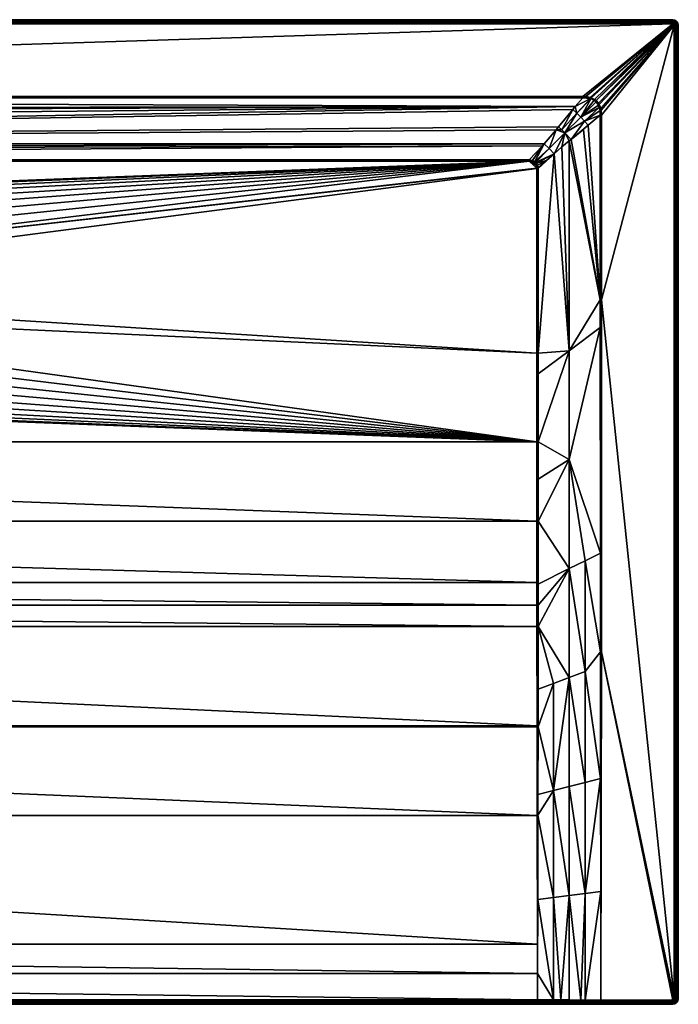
# Model space of a CAD drawing. Header units: millimetres. Extents: x 1 to 1701, y -700 to 0.
# Tile 17 of 17: x 1233 to 1701, y -700 to 0. Entities that reach past the tile are written whole.
import ezdxf

# ---------------------------------------------------------------- set-up
doc = ezdxf.new("R2010")
doc.units = ezdxf.units.MM
doc.layers.get('0').update_dxf_attribs({"color": 54})

msp = doc.modelspace()

# ---------------------------------------------------------------- meshes
at = {"color": 7}
mesh = msp.add_polyface(dxfattribs=at)
corners = [(103.4, -101.08, 14.88), (102.33, -102.12, 14.88), (104.6, -100.52, 14.88), (101.7, -103.47, 14.88), (106.39, -100.23, 14.88), (101.42, -105.59, 14.88), (106.8, -100.22, 14.88), (101.42, -105.59, 14.88), (106.8, -100.22, 14.88), (807.24, -143.59, 14.88), (817.08, -137.17, 14.88), (827.84, -132.45, 14.88), (839.23, -129.56, 14.88), (850.93, -128.59, 14.88), (1595.07, -100.22, 14.88), (106.8, -99.27, 15.03), (1604.52, -89.4, 18.32), (100.97, -93.35, 17.01), (1605.67, -88.03, 18.78), (96.24, -87.99, 18.79), (79.01, -67.29, 25.69), (86.02, -75.91, 22.82), (1627.75, -61.38, 27.66), (4.93, 0.27, 26.88), (1696.94, 0.27, -0.12), (4.93, 0.27, -0.12), (4.93, -2.73, 29.88), (68.71, -54.24, 29.88), (1696.94, -2.73, 29.88), (104.37, -99.78, 14.98), (103.01, -100.49, 14.96), (102.35, -101.14, 14.96), (106.35, -99.31, 15.02), (106.8, -99.27, 15.03), (101.75, -101.73, 14.96), (100.95, -103.25, 14.98), (100.47, -105.59, 15.03), (100.47, -105.59, 15.03), (100.47, -105.59, 15.03), (68.71, -55.19, 29.73), (1633.16, -55.19, 29.73), (1696.94, -1.58, 29.65), (4.93, -1.58, 29.65), (1696.94, -0.61, 29), (4.93, -0.61, 29), (1696.94, 0.04, 28.03), (4.93, 0.04, 28.03), (1696.94, 0.27, 26.88)]
mesh.append_faces([[corners[k] for k in face] for face in [(0, 1, 2, 0), (2, 1, 3, 2), (2, 3, 4, 2), (4, 3, 5, 4), (4, 5, 6, 4), (6, 5, 7, 6), (6, 7, 8, 6), (8, 9, 10, 8), (8, 10, 11, 8), (8, 12, 13, 8), (8, 13, 14, 8), (15, 16, 17, 15), (17, 18, 19, 17), (20, 21, 22, 20), (23, 24, 25, 23), (26, 27, 28, 26), (29, 17, 30, 29), (30, 19, 31, 30), (29, 32, 17, 29), (17, 32, 33, 17), (17, 33, 15, 17), (8, 15, 33, 8), (8, 33, 6, 8), (6, 33, 32, 6), (6, 32, 4, 6), (4, 32, 29, 4), (4, 29, 2, 4), (2, 29, 30, 2), (2, 30, 0, 2), (0, 30, 31, 0), (0, 31, 1, 0), (31, 34, 1, 31), (1, 34, 35, 1), (1, 35, 3, 1), (3, 35, 36, 3), (3, 36, 5, 3), (5, 36, 37, 5), (38, 7, 5, 38), (39, 40, 27, 39), (26, 41, 42, 26), (42, 43, 44, 42), (44, 45, 46, 44), (46, 47, 23, 46)]], dxfattribs={"vtx3": -1, "color": 7})
mesh = msp.add_polyface(dxfattribs=at)
corners = [(841.19, -150.72, 2.48), (828.52, -134.44, 14.28), (833.89, -152.94, 2.48), (827.36, -134.95, 14.28), (831.81, -153.57, 2.48), (818.08, -139.02, 14.28), (823.49, -158.01, 2.48), (813.13, -142.25, 14.28), (823.17, -158.18, 2.48), (808.53, -145.25, 14.28), (850.93, -149.76, 2.48), (850.93, -130.7, 14.28), (845.16, -150.33, 2.48), (842.94, -131.36, 14.28), (839.57, -131.64, 14.28), (1627.75, -61.38, 27.66), (68.71, -55.19, 29.73), (75.94, -63.68, 26.9), (841.38, -151.71, 2.03), (850.93, -150.77, 2.03), (841.6, -152.79, 1.88), (850.93, -151.87, 1.88), (807.24, -143.59, 14.88), (807.91, -144.46, 14.73), (817.08, -137.17, 14.88), (817.6, -138.13, 14.73), (827.84, -132.45, 14.88), (828.19, -133.48, 14.73), (839.23, -129.56, 14.88), (839.41, -130.64, 14.73), (850.93, -128.59, 14.88), (850.93, -129.69, 14.73), (800.77, -152.4, 14.28), (1595.07, -100.22, 14.88), (106.8, -99.27, 15.03), (106.8, -100.22, 14.88), (68.71, -54.24, 29.88), (1633.16, -55.19, 29.73), (1633.16, -54.24, 29.88), (4.93, -2.73, 29.88), (1696.94, -2.73, 29.88), (1696.94, -1.58, 29.65), (4.93, -1.58, 29.65), (1696.94, -0.61, 29), (4.93, -0.61, 29), (1696.94, 0.04, 28.03), (4.93, 0.04, 28.03), (1696.94, 0.27, 26.88)]
mesh.append_faces([[corners[k] for k in face] for face in [(0, 1, 2, 0), (2, 1, 3, 2), (2, 3, 4, 2), (4, 3, 5, 4), (4, 5, 6, 4), (6, 5, 7, 6), (8, 7, 9, 8), (10, 11, 12, 10), (12, 11, 13, 12), (12, 13, 0, 12), (0, 13, 14, 0), (0, 14, 1, 0), (15, 16, 17, 15), (12, 18, 19, 12), (12, 0, 18, 12), (19, 10, 12, 19), (19, 20, 21, 19), (22, 23, 24, 22), (24, 23, 25, 24), (24, 25, 26, 24), (26, 25, 27, 26), (26, 27, 28, 26), (28, 27, 29, 28), (28, 29, 30, 28), (14, 13, 29, 14), (29, 13, 31, 29), (29, 31, 30, 29), (14, 29, 1, 14), (1, 29, 27, 1), (1, 27, 3, 1), (3, 27, 25, 3), (3, 25, 5, 3), (5, 25, 7, 5), (7, 25, 23, 7), (7, 23, 9, 7), (9, 23, 32, 9), (13, 11, 31, 13), (33, 34, 35, 33), (36, 37, 38, 36), (39, 40, 41, 39), (42, 41, 43, 42), (44, 43, 45, 44), (46, 45, 47, 46)]], dxfattribs={"vtx3": -1, "color": 7})
mesh = msp.add_polyface(dxfattribs=at)
corners = [(919.9, -182.27, 14.88), (921.83, -193.86, 14.88), (1600.45, -105.59, 14.88), (903.27, -151.55, 14.88), (910.49, -160.82, 14.88), (1595.07, -100.22, 14.88), (916.08, -171.15, 14.88), (1600.45, -236.89, 14.88), (850.93, -128.59, 14.88), (862.64, -129.56, 14.88), (874.03, -132.45, 14.88), (884.79, -137.17, 14.88), (894.63, -143.59, 14.88), (1600.45, -105.59, 14.88), (1600.44, -105.18, 14.88), (1600.15, -103.39, 14.88), (1597.2, -100.49, 14.88), (1599.59, -102.19, 14.88), (1598.54, -101.12, 14.88), (1633.16, -55.19, 29.73), (68.71, -55.19, 29.73), (1627.75, -61.38, 27.66), (96.24, -87.99, 18.79), (1625.89, -63.65, 26.91), (1615.87, -75.92, 22.82), (1696.94, 0.27, 26.88), (1696.94, 0.27, -0.12), (4.93, 0.27, 26.88), (1696.94, -2.73, 29.88), (68.71, -54.24, 29.88), (1633.16, -54.24, 29.88), (918.84, -182.54, 14.73), (920.74, -193.95, 14.73), (1595.07, -99.27, 15.03), (1595.07, -99.27, 15.03), (1604.52, -89.4, 18.32), (1597.42, -99.75, 14.98), (1598.94, -100.55, 14.96), (1605.67, -88.03, 18.78), (1601.4, -105.59, 15.03), (1601.4, -105.59, 15.03), (1601.35, -105.14, 15.02), (1600.89, -103.17, 14.98), (1600.17, -101.8, 14.96), (1599.52, -101.14, 14.96), (106.8, -99.27, 15.03)]
mesh.append_faces([[corners[k] for k in face] for face in [(0, 1, 2, 0), (3, 4, 5, 3), (5, 4, 6, 5), (5, 6, 0, 5), (2, 1, 7, 2), (5, 8, 9, 5), (5, 9, 10, 5), (10, 11, 5, 10), (5, 11, 12, 5), (5, 12, 3, 5), (2, 13, 0, 2), (0, 13, 14, 0), (0, 14, 5, 0), (5, 14, 15, 5), (5, 15, 16, 5), (16, 15, 17, 16), (16, 17, 18, 16), (19, 20, 21, 19), (21, 22, 23, 21), (23, 22, 24, 23), (25, 26, 27, 25), (28, 29, 30, 28), (0, 31, 1, 0), (1, 31, 32, 1), (33, 34, 35, 33), (35, 34, 36, 35), (36, 37, 38, 36), (7, 39, 2, 7), (2, 40, 13, 2), (13, 41, 14, 13), (14, 41, 42, 14), (14, 42, 15, 14), (15, 42, 43, 15), (15, 43, 17, 15), (17, 43, 44, 17), (17, 44, 18, 17), (44, 37, 18, 44), (18, 37, 36, 18), (18, 36, 16, 18), (16, 36, 34, 16), (16, 34, 5, 16), (5, 34, 33, 5), (33, 45, 5, 33)]], dxfattribs={"vtx3": -1, "color": 7})
mesh = msp.add_polyface(dxfattribs=at)
corners = [(1697.32, -2.81, 29.88), (1696.94, -2.73, 29.88), (1697.64, -3.02, 29.88), (1642.53, -57.22, 29.88), (1697.86, -3.35, 29.88), (1697.93, -3.73, 29.88), (1700.93, -3.73, 26.88), (1700.93, -3.73, -0.12), (1700.63, -2.2, -0.12), (1700.63, -2.2, 26.88), (1699.76, -0.9, -0.12), (1699.76, -0.9, 26.88), (1698.47, -0.03, -0.12), (1698.47, -0.03, 26.88), (1696.94, 0.27, -0.12), (1696.94, 0.27, 26.88), (1699.08, -3.73, 29.65), (1698.92, -2.91, 29.65), (1698.45, -2.21, 29.65), (1697.76, -1.75, 29.65), (1696.94, -1.58, 29.65), (1700.06, -3.73, 29), (1699.82, -2.54, 29), (1699.14, -1.52, 29), (1698.13, -0.85, 29), (1696.94, -0.61, 29), (1700.71, -3.73, 28.03), (1700.42, -2.29, 28.03), (1699.6, -1.06, 28.03), (1698.38, -0.25, 28.03), (1696.94, 0.04, 28.03)]
mesh.append_faces([[corners[k] for k in face] for face in [(0, 1, 2, 0), (2, 3, 4, 2), (4, 3, 5, 4), (6, 7, 8, 6), (6, 8, 9, 6), (9, 8, 10, 9), (9, 10, 11, 9), (11, 10, 12, 11), (11, 12, 13, 11), (13, 12, 14, 13), (13, 14, 15, 13), (5, 16, 4, 5), (4, 16, 17, 4), (4, 17, 2, 4), (2, 17, 18, 2), (2, 18, 0, 2), (0, 18, 19, 0), (0, 19, 1, 0), (1, 19, 20, 1), (16, 21, 17, 16), (17, 21, 22, 17), (17, 22, 18, 17), (18, 22, 23, 18), (18, 23, 19, 18), (19, 23, 24, 19), (19, 24, 20, 19), (20, 24, 25, 20), (21, 26, 22, 21), (22, 26, 27, 22), (22, 27, 23, 22), (23, 27, 28, 23), (23, 28, 24, 23), (24, 28, 29, 24), (24, 29, 25, 24), (25, 29, 30, 25), (26, 6, 27, 26), (27, 6, 9, 27), (27, 9, 28, 27), (28, 9, 11, 28), (28, 11, 29, 28), (29, 11, 13, 29), (29, 13, 30, 29), (30, 13, 15, 30)]], dxfattribs={"vtx3": -1, "color": 7})
mesh = msp.add_polyface(dxfattribs=at)
corners = [(1612.67, -95.04, 18.79), (1607.28, -99.81, 16.99), (1601.4, -105.59, 15.03), (1601.4, -105.59, 15.03), (1645.47, -67.5, 29.73), (1636.98, -74.74, 26.9), (1645.47, -198.81, 29.73), (1697.93, -3.73, 29.88), (1646.42, -67.5, 29.88), (1646.42, -198.81, 29.88), (1634.37, -71.92, 26.26), (1631.59, -69.07, 26.04), (1620.42, -80.24, 22.12), (1628.74, -66.29, 26.26), (1645.31, -64.23, 29.76), (1644.8, -62.18, 29.78), (1644.13, -60.39, 29.79), (1642.47, -58.2, 29.8), (1624.76, -84.82, 22.82), (1633.47, -77.73, 25.73), (1600.89, -103.17, 14.98), (1600.17, -101.8, 14.96), (1599.52, -101.14, 14.96), (1601.35, -105.14, 15.02), (1601.4, -105.59, 15.03), (1604.52, -89.4, 18.32), (1597.42, -99.75, 14.98), (1605.67, -88.03, 18.78), (1598.94, -100.55, 14.96), (1609.25, -91.42, 18.23), (1618.11, -90.23, 20.6), (1623.44, -85.89, 22.38), (1618.15, -78.03, 22.3), (1615.87, -75.92, 22.82), (1614.07, -78.13, 22.08), (1625.89, -63.65, 26.91), (1627.75, -61.38, 27.66), (1600.45, -105.59, 14.88), (1600.45, -105.59, 14.88), (1645.8, -62.6, 29.88), (1646.14, -64.08, 29.88)]
mesh.append_faces([[corners[k] for k in face] for face in [(0, 1, 2, 0), (2, 3, 0, 2), (4, 5, 6, 4), (7, 8, 9, 7), (10, 11, 12, 10), (12, 11, 13, 12), (4, 14, 10, 4), (10, 14, 15, 10), (10, 15, 11, 10), (11, 15, 16, 11), (11, 16, 17, 11), (18, 19, 5, 18), (20, 1, 21, 20), (21, 1, 0, 21), (21, 0, 22, 21), (20, 23, 1, 20), (1, 23, 24, 1), (1, 24, 2, 1), (25, 26, 27, 25), (28, 22, 29, 28), (29, 22, 0, 29), (29, 0, 12, 29), (12, 0, 30, 12), (30, 31, 12, 30), (12, 31, 18, 12), (12, 18, 10, 12), (10, 18, 5, 10), (10, 5, 4, 10), (32, 33, 34, 32), (27, 28, 29, 27), (27, 29, 34, 27), (34, 29, 12, 34), (34, 12, 32, 34), (32, 12, 13, 32), (33, 32, 35, 33), (35, 32, 13, 35), (35, 13, 36, 35), (37, 2, 24, 37), (38, 24, 23, 38), (39, 14, 40, 39), (40, 14, 4, 40), (40, 4, 8, 40), (4, 9, 8, 4)]], dxfattribs={"vtx3": -1, "color": 7})
mesh = msp.add_polyface(dxfattribs=at)
corners = [(1601.4, -299.73, 15.03), (1623.43, -312.52, 22.43), (1623.43, -235.04, 22.38), (1623.44, -85.89, 22.38), (1618.11, -90.23, 20.6), (1612.67, -95.04, 18.79), (1601.4, -105.59, 15.03), (1601.4, -236.89, 15.03), (1601.4, -251.53, 15.03), (1645.47, -198.81, 29.73), (1636.98, -74.74, 26.9), (1633.47, -77.73, 25.73), (1624.76, -84.82, 22.82), (1645.48, -218.56, 29.73), (1601.37, -401.04, 16.41), (1623.43, -389.99, 23.04), (1601.4, -356.27, 15.46), (1601.4, -326.28, 15.23), (1634.68, -384.36, 26.46), (1645.54, -378.93, 29.77), (1700.93, -3.73, 26.88), (1700.93, -695.73, -0.12), (1700.93, -3.73, -0.12), (1697.93, -3.73, 29.88), (1646.42, -198.81, 29.88), (1697.93, -695.73, 29.88), (1600.45, -299.73, 14.88), (1600.45, -356.27, 15.31), (1600.45, -236.89, 14.88), (1600.45, -105.59, 14.88), (1601.4, -105.59, 15.03), (1645.47, -67.5, 29.73), (1646.32, -449.17, 29.88), (1699.08, -695.73, 29.65), (1699.08, -3.73, 29.65), (1700.06, -695.73, 29), (1700.06, -3.73, 29), (1700.71, -695.73, 28.03), (1700.71, -3.73, 28.03), (1700.93, -695.73, 26.88)]
mesh.append_faces([[corners[k] for k in face] for face in [(0, 1, 2, 0), (3, 4, 2, 3), (2, 4, 5, 2), (5, 6, 7, 5), (5, 7, 2, 5), (2, 7, 8, 2), (2, 8, 0, 2), (9, 10, 11, 9), (9, 11, 12, 9), (12, 3, 9, 12), (9, 3, 2, 9), (9, 2, 13, 9), (13, 2, 1, 13), (14, 15, 16, 14), (16, 15, 1, 16), (16, 1, 17, 16), (17, 1, 0, 17), (15, 18, 1, 15), (1, 18, 19, 1), (1, 19, 13, 1), (20, 21, 22, 20), (23, 24, 25, 23), (0, 26, 17, 0), (17, 26, 27, 17), (17, 27, 16, 17), (16, 27, 14, 16), (0, 8, 26, 0), (8, 7, 28, 8), (28, 7, 6, 28), (29, 6, 30, 29), (9, 24, 31, 9), (9, 13, 24, 9), (24, 13, 19, 24), (24, 19, 32, 24), (23, 25, 33, 23), (23, 33, 34, 23), (34, 33, 35, 34), (34, 35, 36, 34), (36, 35, 37, 36), (36, 37, 38, 36), (38, 37, 39, 38), (38, 39, 20, 38)]], dxfattribs={"vtx3": -1, "color": 7})
mesh = msp.add_polyface(dxfattribs=at)
corners = [(1645.54, -378.93, 29.77), (1634.68, -384.36, 26.46), (1645.57, -449.17, 29.78), (1634.68, -463.21, 27.06), (1645.7, -539.29, 29.82), (1634.68, -542.06, 27.88), (1634.68, -620.9, 28.84), (1645.82, -619.5, 29.85), (1601.08, -625.12, 25.84), (1612.18, -623.73, 26.77), (1601.19, -565.38, 22.65), (1612.18, -547.72, 23.88), (1601.21, -550.47, 21.97), (1612.18, -471.68, 21.42), (1601.31, -475.77, 18.79), (1601.28, -502.42, 19.76), (1601.36, -431.12, 17.17), (1623.43, -622.31, 27.81), (1623.43, -544.89, 25.88), (1623.43, -467.45, 24.24), (1601.37, -401.04, 16.41), (1601.37, -416.05, 16.73), (1623.43, -389.99, 23.04), (1700.93, -695.73, 26.88), (1700.93, -695.73, -0.12), (1700.93, -3.73, 26.88), (1646.32, -449.17, 29.88), (1645.94, -696.73, 29.88), (1696.94, -696.73, 29.88), (1697.93, -695.73, 29.88), (1646.42, -198.81, 29.88), (1600.48, -416.05, 16.6), (1600.5, -431.12, 17.04), (1600.68, -565.39, 22.61), (1600.58, -502.43, 19.68), (1600.58, -501.71, 19.65), (1600.47, -399.81, 16.25), (1645.93, -696.73, 29.88)]
mesh.append_faces([[corners[k] for k in face] for face in [(0, 1, 2, 0), (2, 1, 3, 2), (2, 3, 4, 2), (3, 5, 4, 3), (4, 5, 6, 4), (4, 6, 7, 4), (8, 9, 10, 8), (10, 9, 11, 10), (10, 11, 12, 10), (13, 14, 15, 13), (14, 13, 16, 14), (9, 17, 11, 9), (11, 17, 18, 11), (11, 18, 19, 11), (20, 21, 22, 20), (22, 21, 16, 22), (22, 16, 19, 22), (19, 16, 13, 19), (19, 13, 11, 19), (11, 13, 15, 11), (11, 15, 12, 11), (17, 6, 18, 17), (18, 6, 5, 18), (18, 5, 19, 18), (19, 5, 3, 19), (19, 3, 22, 19), (22, 3, 1, 22), (23, 24, 25, 23), (26, 27, 28, 26), (29, 30, 26, 29), (21, 31, 32, 21), (8, 10, 33, 8), (33, 10, 12, 33), (34, 12, 15, 34), (35, 15, 14, 35), (32, 14, 16, 32), (32, 16, 21, 32), (36, 21, 20, 36), (4, 7, 26, 4), (26, 7, 37, 26), (26, 37, 27, 26), (26, 0, 2, 26), (26, 2, 4, 26)]], dxfattribs={"vtx3": -1, "color": 7})
mesh = msp.add_polyface(dxfattribs=at)
corners = [(1641.43, -56.38, 29.88), (1642.53, -57.22, 29.88), (1696.94, -2.73, 29.88), (1644.19, -59.1, 29.88), (1697.93, -3.73, 29.88), (1697.64, -3.02, 29.88), (1644.77, -60.04, 29.88), (1645.8, -62.6, 29.88), (1646.14, -64.08, 29.88), (1635.16, -54.34, 29.88), (1638.37, -54.96, 29.88), (1639.07, -55.19, 29.88), (1646.42, -67.5, 29.88), (1633.16, -54.24, 29.88), (1645.31, -64.23, 29.76), (1645.04, -62.82, 29.77), (1644.8, -62.18, 29.78), (1638.53, -55.83, 29.78), (1628.74, -66.29, 26.26), (1638.8, -55.91, 29.78), (1631.59, -69.07, 26.04), (1641.04, -56.98, 29.79), (1642.47, -58.2, 29.8), (1642.06, -57.74, 29.8), (1644.13, -60.39, 29.79), (1643.61, -59.5, 29.79), (1627.75, -61.38, 27.66), (1633.16, -55.19, 29.73), (1638.14, -55.71, 29.78), (1635.07, -55.21, 29.75)]
mesh.append_faces([[corners[k] for k in face] for face in [(0, 1, 2, 0), (1, 3, 4, 1), (5, 2, 1, 5), (3, 6, 4, 3), (4, 6, 7, 4), (4, 7, 8, 4), (9, 10, 2, 9), (2, 10, 11, 2), (2, 11, 0, 2), (8, 12, 4, 8), (2, 13, 9, 2), (14, 15, 16, 14), (17, 18, 19, 17), (19, 18, 20, 19), (19, 20, 21, 19), (21, 20, 22, 21), (21, 22, 23, 21), (22, 24, 25, 22), (26, 18, 17, 26), (26, 17, 27, 26), (27, 17, 28, 27), (27, 28, 29, 27), (13, 27, 29, 13), (13, 29, 9, 13), (9, 29, 28, 9), (9, 28, 10, 9), (10, 28, 17, 10), (10, 17, 11, 10), (17, 19, 11, 17), (11, 19, 21, 11), (11, 21, 0, 11), (0, 21, 23, 0), (0, 23, 1, 0), (1, 23, 22, 1), (1, 22, 3, 1), (22, 25, 3, 22), (3, 25, 24, 3), (3, 24, 6, 3), (6, 24, 16, 6), (6, 16, 7, 6), (16, 15, 7, 16), (7, 15, 14, 7)]], dxfattribs={"vtx3": -1, "color": 7})
mesh = msp.add_polyface(dxfattribs=at)
corners = [(878.7, -158.18, 2.48), (893.34, -145.25, 14.28), (888.74, -142.25, 14.28), (878.38, -158.01, 2.48), (883.79, -139.02, 14.28), (870.06, -153.57, 2.48), (874.51, -134.95, 14.28), (867.98, -152.94, 2.48), (873.35, -134.44, 14.28), (860.68, -150.72, 2.48), (862.3, -131.64, 14.28), (856.71, -150.33, 2.48), (858.93, -131.36, 14.28), (850.93, -149.76, 2.48), (850.93, -130.7, 14.28), (1627.75, -61.38, 27.66), (75.94, -63.68, 26.9), (79.01, -67.29, 25.69), (106.8, -99.27, 15.03), (1595.07, -99.27, 15.03), (1604.52, -89.4, 18.32), (100.97, -93.35, 17.01), (1605.67, -88.03, 18.78), (96.24, -87.99, 18.79), (1614.07, -78.13, 22.08), (1615.87, -75.92, 22.82), (86.02, -75.91, 22.82), (860.49, -151.71, 2.03), (850.93, -150.77, 2.03), (850.93, -151.87, 1.88), (860.27, -152.79, 1.88), (884.79, -137.17, 14.88), (874.03, -132.45, 14.88), (873.68, -133.48, 14.73), (894.63, -143.59, 14.88), (884.27, -138.13, 14.73), (862.46, -130.64, 14.73), (862.64, -129.56, 14.88), (850.93, -129.69, 14.73), (850.93, -128.59, 14.88), (893.96, -144.46, 14.73), (901.1, -152.4, 14.28)]
mesh.append_faces([[corners[k] for k in face] for face in [(0, 1, 2, 0), (3, 2, 4, 3), (5, 4, 6, 5), (5, 6, 7, 5), (7, 6, 8, 7), (7, 8, 9, 7), (9, 8, 10, 9), (9, 10, 11, 9), (11, 10, 12, 11), (11, 12, 13, 11), (13, 12, 14, 13), (15, 16, 17, 15), (18, 19, 20, 18), (21, 20, 22, 21), (23, 22, 24, 23), (23, 24, 25, 23), (15, 26, 23, 15), (7, 9, 27, 7), (27, 9, 11, 27), (27, 11, 28, 27), (28, 11, 13, 28), (28, 29, 27, 28), (27, 29, 30, 27), (31, 32, 33, 31), (34, 31, 35, 34), (33, 32, 36, 33), (36, 32, 37, 36), (36, 37, 38, 36), (39, 38, 37, 39), (2, 1, 40, 2), (40, 1, 41, 40), (4, 2, 35, 4), (35, 2, 40, 35), (35, 40, 34, 35), (31, 33, 35, 31), (35, 33, 6, 35), (35, 6, 4, 35), (38, 14, 12, 38), (38, 12, 36, 38), (36, 12, 10, 36), (36, 10, 33, 36), (33, 10, 8, 33), (33, 8, 6, 33)]], dxfattribs={"vtx3": -1, "color": 7})
mesh = msp.add_polyface(dxfattribs=at)
corners = [(781.97, -182.27, 14.88), (785.79, -171.15, 14.88), (106.8, -100.22, 14.88), (791.38, -160.82, 14.88), (798.6, -151.55, 14.88), (101.42, -299.73, 14.88), (827.84, -267.01, 14.88), (817.08, -262.29, 14.88), (807.24, -255.87, 14.88), (798.6, -247.91, 14.88), (791.38, -238.64, 14.88), (785.79, -228.31, 14.88), (781.97, -217.19, 14.88), (101.42, -236.89, 14.88), (780.04, -205.6, 14.88), (101.42, -105.59, 14.88), (780.04, -193.86, 14.88), (850.93, -270.87, 14.88), (839.23, -269.9, 14.88), (807.24, -143.59, 14.88), (827.84, -132.45, 14.88), (839.23, -129.56, 14.88), (100.94, -699.73, 26.71), (4.93, -699.73, -0.12), (1600.93, -699.73, 26.71), (783.03, -216.92, 14.73), (781.13, -205.51, 14.73), (781.13, -193.95, 14.73), (783.03, -182.54, 14.73), (784.01, -182.78, 14.28), (782.14, -194.03, 14.28), (782.14, -195.72, 14.28), (782.14, -205.43, 14.28), (783.18, -211.68, 14.28), (100.47, -251.53, 15.03), (100.47, -236.89, 15.03), (101.39, -416.05, 16.6), (100.5, -416.05, 16.73), (100.51, -431.12, 17.17), (100.66, -550.47, 21.97), (101.19, -565.39, 22.61), (101.29, -502.43, 19.68), (101.37, -431.12, 17.04), (100.5, -401.04, 16.41), (101.4, -399.81, 16.25), (100.47, -356.27, 15.46), (101.42, -356.27, 15.31), (100.47, -326.28, 15.23)]
mesh.append_faces([[corners[k] for k in face] for face in [(0, 1, 2, 0), (2, 1, 3, 2), (2, 3, 4, 2), (5, 6, 7, 5), (7, 8, 5, 7), (5, 8, 9, 5), (5, 9, 10, 5), (10, 11, 5, 10), (5, 11, 12, 5), (5, 12, 13, 5), (13, 12, 14, 13), (13, 14, 15, 13), (15, 14, 16, 15), (5, 17, 18, 5), (5, 18, 6, 5), (2, 15, 16, 2), (2, 16, 0, 2), (4, 19, 2, 4), (20, 21, 2, 20), (22, 23, 24, 22), (12, 25, 14, 12), (14, 25, 26, 14), (14, 26, 16, 14), (16, 26, 27, 16), (16, 27, 0, 16), (0, 27, 28, 0), (0, 28, 1, 0), (29, 28, 30, 29), (30, 28, 27, 30), (30, 27, 31, 30), (31, 27, 26, 31), (31, 26, 32, 31), (32, 26, 33, 32), (33, 26, 25, 33), (34, 5, 13, 34), (35, 13, 15, 35), (36, 37, 38, 36), (39, 40, 41, 39), (38, 42, 36, 38), (43, 36, 44, 43), (45, 44, 46, 45), (47, 46, 5, 47)]], dxfattribs={"vtx3": -1, "color": 7})
mesh = msp.add_polyface(dxfattribs=at)
corners = [(1600.45, -299.73, 14.88), (916.08, -228.31, 14.88), (910.49, -238.64, 14.88), (884.79, -262.29, 14.88), (874.03, -267.01, 14.88), (862.64, -269.9, 14.88), (850.93, -270.87, 14.88), (101.42, -299.73, 14.88), (903.27, -247.91, 14.88), (894.63, -255.87, 14.88), (1600.45, -236.89, 14.88), (921.83, -193.86, 14.88), (921.83, -205.6, 14.88), (919.9, -217.19, 14.88), (1600.45, -356.27, 15.31), (101.42, -356.27, 15.31), (1600.47, -399.81, 16.25), (101.4, -399.81, 16.25), (1600.48, -416.05, 16.6), (101.39, -416.05, 16.6), (1600.5, -431.12, 17.04), (101.37, -431.12, 17.04), (1600.58, -501.71, 19.65), (101.29, -501.71, 19.65), (1600.58, -502.43, 19.68), (101.29, -502.43, 19.68), (1600.68, -565.39, 22.61), (101.19, -565.39, 22.61), (1600.85, -656.87, 27.52), (101.02, -656.87, 27.52), (1600.89, -677.92, 28.65), (100.98, -677.92, 28.65), (1600.93, -696.56, 29.7), (1600.93, -699.73, 26.71), (4.93, -699.73, -0.12), (1696.94, -699.73, -0.12), (920.74, -193.95, 14.73), (920.74, -205.51, 14.73), (919.73, -205.43, 14.28), (918.69, -211.68, 14.28), (918.84, -216.92, 14.73), (919.73, -195.72, 14.28), (919.73, -194.03, 14.28), (1601.21, -550.47, 21.97), (1601.28, -502.42, 19.76), (1601.31, -475.77, 18.79), (1601.37, -416.05, 16.73), (1601.37, -401.04, 16.41), (1601.4, -251.53, 15.03), (100.94, -697.76, 29.52), (1600.93, -697.76, 29.52), (100.94, -698.79, 28.89), (1600.93, -698.79, 28.89), (100.94, -699.49, 27.89), (1600.93, -699.49, 27.89), (100.94, -699.73, 26.71)]
mesh.append_faces([[corners[k] for k in face] for face in [(0, 1, 2, 0), (0, 3, 4, 0), (4, 5, 0, 4), (0, 5, 6, 0), (0, 6, 7, 0), (2, 8, 0, 2), (0, 8, 9, 0), (0, 9, 3, 0), (10, 11, 12, 10), (10, 12, 0, 10), (0, 12, 13, 0), (0, 13, 1, 0), (0, 7, 14, 0), (14, 15, 16, 14), (16, 17, 18, 16), (18, 19, 20, 18), (20, 21, 22, 20), (22, 23, 24, 22), (24, 25, 26, 24), (26, 27, 28, 26), (28, 29, 30, 28), (30, 31, 32, 30), (33, 34, 35, 33), (11, 36, 12, 11), (12, 36, 37, 12), (12, 37, 13, 12), (38, 39, 37, 38), (37, 39, 40, 37), (37, 40, 13, 37), (38, 37, 41, 38), (41, 37, 36, 41), (41, 36, 42, 41), (26, 43, 24, 26), (24, 44, 22, 24), (22, 45, 20, 22), (18, 46, 16, 18), (16, 47, 14, 16), (0, 48, 10, 0), (32, 49, 50, 32), (50, 51, 52, 50), (52, 53, 54, 52), (54, 55, 33, 54)]], dxfattribs={"vtx3": -1, "color": 7})
mesh = msp.add_polyface(dxfattribs=at)
corners = [(806.67, -252.49, 14.28), (808.53, -254.21, 14.28), (823.17, -241.28, 2.48), (818.08, -260.44, 14.28), (828.62, -244.18, 2.48), (820.01, -261.29, 14.28), (831.81, -245.89, 2.48), (828.52, -265.02, 14.28), (839.45, -248.21, 2.48), (835.07, -266.68, 14.28), (841.19, -248.74, 2.48), (839.57, -267.82, 14.28), (850.93, -249.7, 2.48), (850.93, -268.76, 14.28), (1600.45, -356.27, 15.31), (101.42, -299.73, 14.88), (101.42, -356.27, 15.31), (1600.48, -416.05, 16.6), (101.4, -399.81, 16.25), (101.39, -416.05, 16.6), (1600.5, -431.12, 17.04), (101.37, -431.12, 17.04), (1600.58, -502.43, 19.68), (101.29, -501.71, 19.65), (101.29, -502.43, 19.68), (841.38, -247.75, 2.03), (850.93, -248.69, 2.03), (850.93, -247.59, 1.88), (850.93, -270.87, 14.88), (850.93, -269.77, 14.73), (839.23, -269.9, 14.88), (839.41, -268.82, 14.73), (827.84, -267.01, 14.88), (828.19, -265.98, 14.73), (817.08, -262.29, 14.88), (817.6, -261.33, 14.73), (807.24, -255.87, 14.88), (807.91, -255, 14.73), (1600.93, -696.56, 29.7), (100.94, -696.56, 29.7), (100.94, -697.76, 29.52), (1600.93, -697.76, 29.52), (100.94, -698.79, 28.89), (1600.93, -698.79, 28.89), (100.94, -699.49, 27.89), (1600.93, -699.49, 27.89), (100.94, -699.73, 26.71)]
mesh.append_faces([[corners[k] for k in face] for face in [(0, 1, 2, 0), (2, 1, 3, 2), (4, 3, 5, 4), (4, 5, 6, 4), (6, 5, 7, 6), (6, 7, 8, 6), (8, 7, 9, 8), (8, 9, 10, 8), (10, 9, 11, 10), (10, 11, 12, 10), (12, 11, 13, 12), (14, 15, 16, 14), (17, 18, 19, 17), (20, 19, 21, 20), (22, 23, 24, 22), (25, 8, 10, 25), (25, 10, 26, 25), (26, 10, 12, 26), (26, 27, 25, 26), (28, 29, 30, 28), (30, 29, 31, 30), (30, 31, 32, 30), (32, 31, 33, 32), (32, 33, 34, 32), (34, 33, 35, 34), (34, 35, 36, 34), (36, 35, 37, 36), (0, 37, 1, 0), (1, 37, 3, 1), (3, 37, 35, 3), (3, 35, 5, 3), (5, 35, 33, 5), (5, 33, 7, 5), (7, 33, 9, 7), (9, 33, 31, 9), (9, 31, 11, 9), (11, 31, 13, 11), (13, 31, 29, 13), (38, 39, 40, 38), (41, 40, 42, 41), (43, 42, 44, 43), (45, 44, 46, 45)]], dxfattribs={"vtx3": -1, "color": 7})
mesh = msp.add_polyface(dxfattribs=at)
corners = [(873.25, -244.18, 2.48), (883.79, -260.44, 14.28), (878.7, -241.28, 2.48), (893.34, -254.21, 14.28), (850.93, -249.7, 2.48), (850.93, -268.76, 14.28), (860.68, -248.74, 2.48), (862.3, -267.82, 14.28), (862.42, -248.21, 2.48), (866.8, -266.68, 14.28), (870.06, -245.89, 2.48), (873.35, -265.02, 14.28), (881.86, -261.29, 14.28), (1600.47, -399.81, 16.25), (101.42, -356.27, 15.31), (101.4, -399.81, 16.25), (1600.58, -501.71, 19.65), (101.37, -431.12, 17.04), (101.29, -501.71, 19.65), (1600.68, -565.39, 22.61), (101.29, -502.43, 19.68), (101.19, -565.39, 22.61), (1600.85, -656.87, 27.52), (101.02, -656.87, 27.52), (1600.89, -677.92, 28.65), (100.98, -677.92, 28.65), (1600.93, -696.56, 29.7), (100.94, -696.56, 29.7), (850.93, -248.69, 2.03), (860.49, -247.75, 2.03), (860.27, -246.67, 1.88), (850.93, -247.59, 1.88), (894.63, -255.87, 14.88), (902.47, -247.17, 14.73), (893.96, -255, 14.73), (884.79, -262.29, 14.88), (884.27, -261.33, 14.73), (874.03, -267.01, 14.88), (873.68, -265.98, 14.73), (862.64, -269.9, 14.88), (862.46, -268.82, 14.73), (850.93, -270.87, 14.88), (850.93, -269.77, 14.73), (895.2, -252.49, 14.28)]
mesh.append_faces([[corners[k] for k in face] for face in [(0, 1, 2, 0), (2, 1, 3, 2), (4, 5, 6, 4), (6, 5, 7, 6), (6, 7, 8, 6), (8, 7, 9, 8), (8, 9, 10, 8), (10, 9, 11, 10), (10, 11, 0, 10), (0, 11, 12, 0), (0, 12, 1, 0), (13, 14, 15, 13), (16, 17, 18, 16), (19, 20, 21, 19), (22, 21, 23, 22), (24, 23, 25, 24), (26, 25, 27, 26), (28, 4, 29, 28), (4, 6, 29, 4), (29, 6, 8, 29), (29, 30, 28, 29), (28, 30, 31, 28), (32, 33, 34, 32), (32, 34, 35, 32), (35, 34, 36, 35), (35, 36, 37, 35), (37, 36, 38, 37), (37, 38, 39, 37), (39, 38, 40, 39), (39, 40, 41, 39), (41, 40, 42, 41), (5, 42, 7, 5), (7, 42, 40, 7), (7, 40, 9, 7), (9, 40, 38, 9), (9, 38, 11, 9), (11, 38, 12, 11), (12, 38, 36, 12), (12, 36, 1, 12), (1, 36, 3, 1), (3, 36, 34, 3), (3, 34, 43, 3)]], dxfattribs={"vtx3": -1, "color": 7})
mesh = msp.add_polyface(dxfattribs=at)
corners = [(1600.98, -677.92, 28.66), (1600.94, -696.56, 29.7), (1612.18, -696.61, 29.75), (1617.35, -696.63, 29.77), (1623.43, -696.65, 29.8), (1623.43, -622.31, 27.81), (1631.64, -696.68, 29.83), (1634.68, -696.69, 29.84), (1634.68, -620.9, 28.84), (1645.82, -619.5, 29.85), (1645.93, -696.73, 29.88), (1601.08, -625.12, 25.84), (1612.18, -623.73, 26.77), (1697.93, -695.73, 29.88), (1646.32, -449.17, 29.88), (1697.86, -696.11, 29.88), (1696.94, -696.73, 29.88), (1697.64, -696.44, 29.88), (1697.32, -696.65, 29.88), (1700.63, -697.26, 26.88), (1700.63, -697.26, -0.12), (1700.93, -695.73, -0.12), (1700.93, -695.73, 26.88), (1600.93, -696.56, 29.7), (1600.89, -677.92, 28.65), (1600.85, -656.87, 27.52), (1600.68, -565.39, 22.61), (1600.94, -697.76, 29.52), (1617.36, -697.81, 29.57), (1631.64, -697.84, 29.61), (1645.93, -697.86, 29.66), (1697.76, -697.71, 29.65), (1698.45, -697.25, 29.65), (1698.92, -696.55, 29.65), (1699.08, -695.73, 29.65), (1699.14, -697.94, 29), (1699.82, -696.92, 29), (1700.06, -695.73, 29), (1700.42, -697.17, 28.03), (1700.71, -695.73, 28.03)]
mesh.append_faces([[corners[k] for k in face] for face in [(0, 1, 2, 0), (3, 4, 5, 3), (6, 7, 8, 6), (9, 8, 7, 9), (9, 7, 10, 9), (0, 2, 11, 0), (11, 2, 12, 11), (2, 3, 12, 2), (12, 3, 5, 12), (4, 6, 5, 4), (5, 6, 8, 5), (13, 14, 15, 13), (15, 14, 16, 15), (15, 16, 17, 15), (17, 16, 18, 17), (19, 20, 21, 19), (19, 21, 22, 19), (23, 1, 24, 23), (24, 1, 0, 24), (24, 0, 25, 24), (25, 0, 11, 25), (25, 11, 26, 25), (23, 27, 1, 23), (2, 1, 27, 2), (4, 3, 28, 4), (7, 6, 29, 7), (7, 30, 10, 7), (4, 29, 6, 4), (2, 28, 3, 2), (18, 31, 17, 18), (17, 31, 32, 17), (17, 32, 15, 17), (15, 32, 33, 15), (15, 33, 13, 15), (13, 33, 34, 13), (33, 35, 36, 33), (33, 36, 34, 33), (34, 36, 37, 34), (36, 38, 37, 36), (37, 38, 39, 37), (38, 19, 39, 38), (39, 19, 22, 39)]], dxfattribs={"vtx3": -1, "color": 7})
mesh = msp.add_polyface(dxfattribs=at)
corners = [(1600.93, -699.73, 26.71), (1696.94, -699.73, -0.12), (1600.95, -699.73, 26.71), (1631.65, -699.73, 26.83), (1617.37, -699.73, 26.77), (1600.93, -699.49, 27.89), (1600.95, -699.49, 27.89), (1600.93, -698.79, 28.89), (1600.94, -698.79, 28.89), (1600.93, -697.76, 29.52), (1600.94, -697.76, 29.52), (1600.93, -696.56, 29.7), (1631.64, -697.84, 29.61), (1631.65, -698.83, 28.97), (1645.93, -698.85, 29), (1645.93, -698.84, 29.01), (1645.93, -697.88, 29.65), (1634.68, -696.69, 29.84), (1645.93, -697.86, 29.66), (1645.94, -699.73, 26.88), (1631.65, -699.5, 27.99), (1645.94, -699.5, 28.03), (1645.94, -699.5, 28.03), (1617.36, -699.49, 27.95), (1617.36, -698.81, 28.93), (1617.36, -697.81, 29.57), (1623.43, -696.65, 29.8), (1612.18, -696.61, 29.75), (1645.94, -696.73, 29.88), (1645.93, -696.73, 29.88), (1645.94, -697.86, 29.66), (1645.94, -697.88, 29.65), (1645.94, -698.84, 29.01), (1645.94, -698.85, 29), (1645.94, -699.5, 28.03)]
mesh.append_faces([[corners[k] for k in face] for face in [(0, 1, 2, 0), (2, 1, 3, 2), (2, 3, 4, 2), (0, 2, 5, 0), (5, 2, 6, 5), (5, 6, 7, 5), (7, 6, 8, 7), (7, 8, 9, 7), (9, 8, 10, 9), (9, 10, 11, 9), (12, 13, 14, 12), (14, 15, 12, 14), (12, 15, 16, 12), (12, 16, 17, 12), (17, 16, 18, 17), (3, 19, 20, 3), (20, 19, 21, 20), (20, 21, 13, 20), (13, 21, 22, 13), (13, 22, 14, 13), (4, 3, 23, 4), (23, 3, 20, 23), (23, 20, 24, 23), (24, 20, 13, 24), (24, 13, 25, 24), (25, 13, 12, 25), (25, 12, 26, 25), (2, 4, 6, 2), (6, 4, 23, 6), (6, 23, 8, 6), (8, 23, 24, 8), (8, 24, 10, 8), (10, 24, 25, 10), (10, 25, 27, 10), (28, 29, 30, 28), (30, 29, 18, 30), (30, 18, 31, 30), (31, 18, 16, 31), (31, 16, 32, 31), (32, 16, 15, 32), (33, 15, 14, 33), (34, 14, 22, 34)]], dxfattribs={"vtx3": -1, "color": 7})
mesh = msp.add_polyface(dxfattribs=at)
corners = [(1696.94, -699.73, 26.88), (1645.94, -699.73, 26.88), (1696.94, -699.73, -0.12), (1631.65, -699.73, 26.83), (1698.47, -699.43, -0.12), (1698.47, -699.43, 26.88), (1699.76, -698.56, -0.12), (1699.76, -698.56, 26.88), (1700.63, -697.26, -0.12), (1700.63, -697.26, 26.88), (1645.94, -698.84, 29.01), (1645.93, -698.84, 29.01), (1645.94, -698.85, 29), (1645.93, -698.85, 29), (1645.94, -699.5, 28.03), (1645.94, -699.5, 28.03), (1645.94, -699.5, 28.03), (1645.94, -699.5, 28.03), (1696.94, -699.5, 28.03), (1645.94, -696.73, 29.88), (1645.94, -697.86, 29.66), (1696.94, -696.73, 29.88), (1696.94, -697.88, 29.65), (1645.94, -697.88, 29.65), (1696.94, -698.85, 29), (1697.32, -696.65, 29.88), (1697.76, -697.71, 29.65), (1698.13, -698.61, 29), (1698.45, -697.25, 29.65), (1699.14, -697.94, 29), (1698.92, -696.55, 29.65), (1698.38, -699.21, 28.03), (1699.6, -698.4, 28.03), (1699.82, -696.92, 29), (1700.42, -697.17, 28.03)]
mesh.append_faces([[corners[k] for k in face] for face in [(0, 1, 2, 0), (2, 1, 3, 2), (0, 2, 4, 0), (0, 4, 5, 0), (5, 4, 6, 5), (5, 6, 7, 5), (7, 6, 8, 7), (7, 8, 9, 7), (10, 11, 12, 10), (12, 13, 14, 12), (14, 15, 16, 14), (16, 15, 17, 16), (16, 17, 1, 16), (1, 0, 18, 1), (19, 20, 21, 19), (21, 20, 22, 21), (20, 23, 22, 20), (22, 23, 10, 22), (22, 10, 24, 22), (10, 12, 24, 10), (24, 12, 14, 24), (24, 14, 18, 24), (18, 14, 16, 18), (18, 16, 1, 18), (21, 22, 25, 21), (25, 22, 26, 25), (22, 24, 26, 22), (26, 24, 27, 26), (26, 27, 28, 26), (28, 27, 29, 28), (28, 29, 30, 28), (24, 18, 27, 24), (27, 18, 31, 27), (27, 31, 29, 27), (29, 31, 32, 29), (29, 32, 33, 29), (33, 32, 34, 33), (18, 0, 31, 18), (31, 0, 5, 31), (31, 5, 32, 31), (32, 5, 7, 32), (32, 7, 34, 32), (34, 7, 9, 34)]], dxfattribs={"vtx3": -1, "color": 7})

doc.saveas('drawing.dxf')
